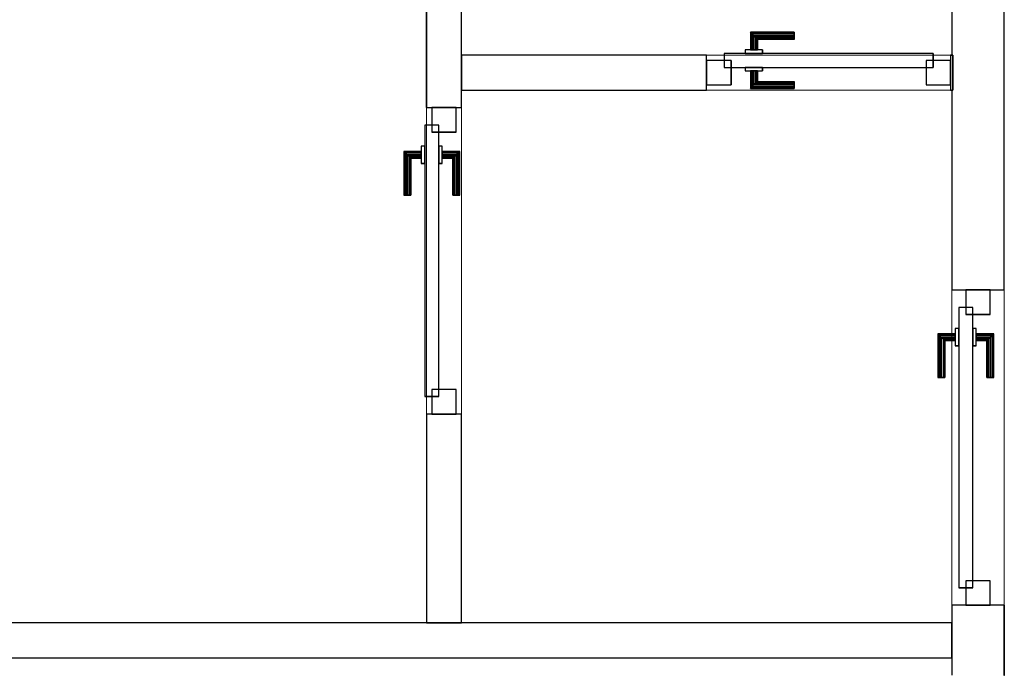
# Model space of a CAD drawing. Header units: metres. Extents: x 391.1 to 427.5, y 12.7 to 28.4.
# Tile 198 of 245: x 411.3 to 414.2, y 20.7 to 22.6. Entities that reach past the tile are written whole.
import ezdxf

# ---------------------------------------------------------------- set-up
doc = ezdxf.new("R2010")
doc.units = ezdxf.units.M
doc.layers.add('01_CARPINTERIA', color=5, linetype='Continuous', lineweight=25, true_color=0x0000ff)
for name, color, linetype, lineweight in [('A-GENM-____-OTLN', 7, 'Continuous', 18), ('A-WALL-____-MCUT', 7, 'Continuous', 25), ('A-WALL-____-OTLN', 7, 'Continuous', 25)]:
    doc.layers.add(name, color=color, linetype=linetype, lineweight=lineweight)

# ---------------------------------------------------------------- blocks, each defined once
blk = doc.blocks.new('Family - Evans P-1-153354-01_ELEC _PS1')
at = {"layer": 'A-WALL-____-MCUT', "color": 253, "true_color": 0xaaaaaa}
for p, q in [((0.5952, 0.1), (0, 0.1)), ((0, 0.1), (0, 0)), ((0.5952, 0), (0.5952, 0.1)), ((1.4703, 0.1), (1.4703, 0)), ((3.32, 0.1), (1.4703, 0.1)), ((3.32, 0), (3.32, 0.1)), ((0, 0), (0.5952, 0)), ((1.4703, 0), (3.32, 0))]:
    blk.add_line(p, q, dxfattribs=at)
at = {"layer": 'A-WALL-____-OTLN', "color": 253, "true_color": 0xaaaaaa}
for p, q in [((0.5952, 0.1), (0, 0.1)), ((0, 0.1), (0, 0)), ((0.5952, 0), (0.5952, 0.1)), ((1.4703, 0.1), (1.4703, 0)), ((1.4703, 0.1), (3.32, 0.1)), ((3.32, 0.1), (3.32, 0)), ((0, 0), (0.5952, 0)), ((1.4703, 0), (3.32, 0))]:
    blk.add_line(p, q, dxfattribs=at)
at = {"layer": 'A-WALL-____-OTLN', "color": 253, "lineweight": 18, "true_color": 0xaaaaaa}
blk.add_line((0, 0), (3.32, 0), dxfattribs=at)
blk = doc.blocks.new('Family - Vano de puerta PS-1-153356-01_ELEC _PS1')
at = {"layer": 'A-GENM-____-OTLN', "color": 253, "true_color": 0xaaaaaa}
for p, q in [((412.6064, 22.301), (412.5064, 22.301)), ((412.5064, 22.301), (412.5064, 21.426)), ((412.5064, 21.426), (412.5064, 22.301)), ((412.5064, 22.301), (412.6064, 22.301)), ((412.6064, 21.426), (412.6064, 22.301)), ((412.6064, 22.301), (412.6064, 21.426)), ((412.5064, 21.426), (412.6064, 21.426)), ((412.5064, 21.426), (412.6064, 21.426))]:
    blk.add_line(p, q, dxfattribs=at)
blk = doc.blocks.new('Family - LONDR55-XX_ZZ-ARQ-CAA-M3D-Londres55-153417-01_ELEC _PS1')
at = {"layer": '01_CARPINTERIA', "color": 161, "true_color": 0xaaaaff}
for p, q in [((0.625, 0.1487), (0.625, 0.15)), ((0.625, 0.15), (0.625, 0.1487)), ((0.75, 0.15), (0.625, 0.15)), ((0.625, 0.145), (0.625, 0.1487)), ((0.625, 0.1487), (0.625, 0.145)), ((0.7487, 0.1487), (0.625, 0.1487)), ((0.7487, 0.1487), (0.625, 0.1487)), ((0.625, 0.14), (0.625, 0.145)), ((0.625, 0.145), (0.625, 0.14)), ((0.745, 0.145), (0.625, 0.145)), ((0.745, 0.145), (0.625, 0.145)), ((0.745, 0.145), (0.74, 0.14)), ((0.74, 0.14), (0.745, 0.145)), ((0.7487, 0.1487), (0.745, 0.145)), ((0.745, 0.145), (0.7487, 0.1487)), ((0.745, 0.1), (0.745, 0.145)), ((0.745, 0.1), (0.745, 0.145)), ((0.75, 0.15), (0.7487, 0.1487)), ((0.7487, 0.1487), (0.75, 0.15)), ((0.7487, 0.1), (0.7487, 0.1487)), ((0.7487, 0.1), (0.7487, 0.1487)), ((0.75, 0.1), (0.75, 0.15)), ((0.625, 0.135), (0.625, 0.14)), ((0.625, 0.14), (0.625, 0.135)), ((0.625, 0.14), (0.74, 0.14)), ((0.74, 0.14), (0.625, 0.14)), ((0.625, 0.135), (0.625, 0.1313)), ((0.625, 0.1313), (0.625, 0.135)), ((0.735, 0.135), (0.625, 0.135)), ((0.735, 0.135), (0.625, 0.135)), ((0.625, 0.1313), (0.625, 0.13)), ((0.625, 0.13), (0.625, 0.1313)), ((0.7314, 0.1313), (0.625, 0.1313)), ((0.7314, 0.1313), (0.625, 0.1313)), ((0.73, 0.13), (0.625, 0.13)), ((0.73, 0.13), (0.7314, 0.1313)), ((0.7314, 0.1313), (0.73, 0.13)), ((0.73, 0.1), (0.73, 0.13)), ((0.7314, 0.1313), (0.735, 0.135)), ((0.735, 0.135), (0.7314, 0.1313)), ((0.7314, 0.1), (0.7314, 0.1313)), ((0.7314, 0.1), (0.7314, 0.1313)), ((0.735, 0.135), (0.74, 0.14)), ((0.74, 0.14), (0.735, 0.135)), ((0.735, 0.1), (0.735, 0.135)), ((0.735, 0.1), (0.735, 0.135)), ((0.74, 0.14), (0.74, 0.1)), ((0.74, 0.1), (0.74, 0.14)), ((0.825, 0.09), (0.05, 0.09)), ((0.05, 0.09), (0.05, 0.05)), ((0.825, 0.09), (0.05, 0.09)), ((0.05, 0.05), (0.05, 0.09)), ((0.765, 0.1), (0.715, 0.1)), ((0.715, 0.1), (0.715, 0.09)), ((0.715, 0.09), (0.715, 0.1)), ((0.765, 0.1), (0.715, 0.1)), ((0.715, 0.09), (0.765, 0.09)), ((0.715, 0.09), (0.765, 0.09)), ((0.7314, 0.1), (0.73, 0.1)), ((0.73, 0.1), (0.7314, 0.1)), ((0.735, 0.1), (0.7314, 0.1)), ((0.7314, 0.1), (0.735, 0.1)), ((0.74, 0.1), (0.735, 0.1)), ((0.735, 0.1), (0.74, 0.1)), ((0.745, 0.1), (0.74, 0.1)), ((0.74, 0.1), (0.745, 0.1)), ((0.745, 0.1), (0.7487, 0.1)), ((0.7487, 0.1), (0.745, 0.1)), ((0.7487, 0.1), (0.75, 0.1)), ((0.75, 0.1), (0.7487, 0.1)), ((0.765, 0.09), (0.765, 0.1)), ((0.765, 0.09), (0.765, 0.1)), ((0.825, 0.05), (0.825, 0.09)), ((0.825, 0.05), (0.825, 0.09)), ((0.07, 0.07), (0, 0.07)), ((0, 0.07), (0, 0)), ((0.07, 0.07), (0, 0.07)), ((0, 0), (0, 0.07)), ((0.07, 0), (0.07, 0.07)), ((0.07, 0), (0.07, 0.07)), ((0.875, 0.07), (0.805, 0.07)), ((0.805, 0.07), (0.805, 0)), ((0.875, 0.07), (0.805, 0.07)), ((0.805, 0), (0.805, 0.07)), ((0.875, 0), (0.875, 0.07)), ((0.875, 0), (0.875, 0.07)), ((0.05, 0.05), (0.825, 0.05)), ((0.05, 0.05), (0.825, 0.05)), ((0.765, 0.05), (0.715, 0.05)), ((0.715, 0.05), (0.715, 0.04)), ((0.765, 0.05), (0.715, 0.05)), ((0.715, 0.04), (0.715, 0.05)), ((0.715, 0.04), (0.765, 0.04)), ((0.715, 0.04), (0.765, 0.04)), ((0.7314, 0.04), (0.73, 0.04)), ((0.73, 0.04), (0.7314, 0.04)), ((0.73, 0.01), (0.73, 0.04)), ((0.735, 0.04), (0.7314, 0.04)), ((0.7314, 0.04), (0.735, 0.04)), ((0.7314, 0.0087), (0.7314, 0.04)), ((0.7314, 0.0087), (0.7314, 0.04)), ((0.735, 0.04), (0.74, 0.04)), ((0.74, 0.04), (0.735, 0.04)), ((0.735, 0.005), (0.735, 0.04)), ((0.735, 0.005), (0.735, 0.04)), ((0.74, 0.04), (0.745, 0.04)), ((0.745, 0.04), (0.74, 0.04)), ((0.74, 0.04), (0.74, 0)), ((0.74, 0), (0.74, 0.04)), ((0.745, 0.04), (0.7487, 0.04)), ((0.7487, 0.04), (0.745, 0.04)), ((0.745, -0.005), (0.745, 0.04)), ((0.745, -0.005), (0.745, 0.04)), ((0.7487, 0.04), (0.75, 0.04)), ((0.75, 0.04), (0.7487, 0.04)), ((0.7487, -0.0087), (0.7487, 0.04)), ((0.7487, -0.0087), (0.7487, 0.04)), ((0.75, -0.01), (0.75, 0.04)), ((0.765, 0.04), (0.765, 0.05)), ((0.765, 0.04), (0.765, 0.05)), ((0, 0), (0.07, 0)), ((0, 0), (0.07, 0)), ((0.625, 0.0087), (0.625, 0.01)), ((0.625, 0.01), (0.625, 0.0087)), ((0.625, 0.01), (0.73, 0.01)), ((0.625, 0.005), (0.625, 0.0087)), ((0.625, 0.0087), (0.625, 0.005)), ((0.625, 0.0087), (0.7314, 0.0087)), ((0.625, 0.0087), (0.7314, 0.0087)), ((0.625, 0), (0.625, 0.005)), ((0.625, 0.005), (0.625, 0)), ((0.625, 0.005), (0.735, 0.005)), ((0.625, 0.005), (0.735, 0.005)), ((0.625, -0.005), (0.625, 0)), ((0.625, 0), (0.625, -0.005)), ((0.74, 0), (0.625, 0)), ((0.625, 0), (0.74, 0)), ((0.7314, 0.0087), (0.73, 0.01)), ((0.73, 0.01), (0.7314, 0.0087)), ((0.735, 0.005), (0.7314, 0.0087)), ((0.7314, 0.0087), (0.735, 0.005)), ((0.74, 0), (0.735, 0.005)), ((0.735, 0.005), (0.74, 0)), ((0.74, 0), (0.745, -0.005)), ((0.805, 0), (0.875, 0)), ((0.805, 0), (0.875, 0)), ((0.625, -0.005), (0.625, -0.0087)), ((0.625, -0.0087), (0.625, -0.005)), ((0.625, -0.005), (0.745, -0.005)), ((0.625, -0.005), (0.745, -0.005)), ((0.625, -0.0087), (0.625, -0.01)), ((0.625, -0.01), (0.625, -0.0087)), ((0.625, -0.0087), (0.7487, -0.0087)), ((0.625, -0.0087), (0.7487, -0.0087)), ((0.625, -0.01), (0.75, -0.01)), ((0.745, -0.005), (0.74, 0)), ((0.745, -0.005), (0.7487, -0.0087)), ((0.7487, -0.0087), (0.745, -0.005)), ((0.7487, -0.0087), (0.75, -0.01)), ((0.75, -0.01), (0.7487, -0.0087))]:
    blk.add_line(p, q, dxfattribs=at)
blk = doc.blocks.new('Family - Porta PS-1-153418-01_ELEC _PS1')
blk.add_blockref('Family - LONDR55-XX_ZZ-ARQ-CAA-M3D-Londres55-153417-01_ELEC _PS1', (0, 0))
blk = doc.blocks.new('Family - LONDR55-XX_ZZ-ARQ-CAA-M3D-Londres55-153424-01_ELEC _PS1')
at = {"layer": '01_CARPINTERIA', "color": 161, "true_color": 0xaaaaff}
for p, q in [((0.1263, 0.1487), (0.125, 0.15)), ((0.125, 0.15), (0.125, 0.1)), ((0.125, 0.15), (0.1263, 0.1487)), ((0.25, 0.15), (0.125, 0.15)), ((0.13, 0.145), (0.1263, 0.1487)), ((0.1263, 0.1487), (0.1263, 0.1)), ((0.1263, 0.1487), (0.1263, 0.1)), ((0.1263, 0.1487), (0.13, 0.145)), ((0.25, 0.1487), (0.1263, 0.1487)), ((0.25, 0.1487), (0.1263, 0.1487)), ((0.135, 0.14), (0.13, 0.145)), ((0.13, 0.145), (0.13, 0.1)), ((0.13, 0.145), (0.13, 0.1)), ((0.13, 0.145), (0.135, 0.14)), ((0.25, 0.145), (0.13, 0.145)), ((0.25, 0.145), (0.13, 0.145)), ((0.25, 0.1487), (0.25, 0.15)), ((0.25, 0.15), (0.25, 0.1487)), ((0.25, 0.145), (0.25, 0.1487)), ((0.25, 0.1487), (0.25, 0.145)), ((0.25, 0.145), (0.25, 0.14)), ((0.25, 0.14), (0.25, 0.145)), ((0.135, 0.1), (0.135, 0.14)), ((0.135, 0.14), (0.135, 0.1)), ((0.135, 0.14), (0.14, 0.135)), ((0.14, 0.135), (0.135, 0.14)), ((0.135, 0.14), (0.25, 0.14)), ((0.25, 0.14), (0.135, 0.14)), ((0.14, 0.135), (0.14, 0.1)), ((0.14, 0.135), (0.1437, 0.1313)), ((0.1437, 0.1313), (0.14, 0.135)), ((0.14, 0.135), (0.14, 0.1)), ((0.25, 0.135), (0.14, 0.135)), ((0.25, 0.135), (0.14, 0.135)), ((0.1437, 0.1313), (0.1437, 0.1)), ((0.1437, 0.1313), (0.145, 0.13)), ((0.145, 0.13), (0.1437, 0.1313)), ((0.1437, 0.1313), (0.1437, 0.1)), ((0.25, 0.1313), (0.1437, 0.1313)), ((0.25, 0.1313), (0.1437, 0.1313)), ((0.145, 0.13), (0.145, 0.1)), ((0.25, 0.13), (0.145, 0.13)), ((0.25, 0.14), (0.25, 0.135)), ((0.25, 0.135), (0.25, 0.14)), ((0.25, 0.135), (0.25, 0.1313)), ((0.25, 0.1313), (0.25, 0.135)), ((0.25, 0.1313), (0.25, 0.13)), ((0.25, 0.13), (0.25, 0.1313)), ((0.6467, 0.09), (0.05, 0.09)), ((0.05, 0.09), (0.05, 0.05)), ((0.6467, 0.09), (0.05, 0.09)), ((0.05, 0.09), (0.05, 0.05)), ((0.16, 0.1), (0.11, 0.1)), ((0.11, 0.1), (0.11, 0.09)), ((0.11, 0.1), (0.11, 0.09)), ((0.16, 0.1), (0.11, 0.1)), ((0.11, 0.09), (0.16, 0.09)), ((0.11, 0.09), (0.16, 0.09)), ((0.1263, 0.1), (0.125, 0.1)), ((0.125, 0.1), (0.1263, 0.1)), ((0.13, 0.1), (0.1263, 0.1)), ((0.1263, 0.1), (0.13, 0.1)), ((0.135, 0.1), (0.13, 0.1)), ((0.13, 0.1), (0.135, 0.1)), ((0.14, 0.1), (0.135, 0.1)), ((0.135, 0.1), (0.14, 0.1)), ((0.14, 0.1), (0.1437, 0.1)), ((0.1437, 0.1), (0.14, 0.1)), ((0.1437, 0.1), (0.145, 0.1)), ((0.145, 0.1), (0.1437, 0.1)), ((0.16, 0.09), (0.16, 0.1)), ((0.16, 0.1), (0.16, 0.09)), ((0.6467, 0.05), (0.6467, 0.09)), ((0.6467, 0.09), (0.6467, 0.05)), ((0.07, 0.07), (0, 0.07)), ((0, 0.07), (0, 0)), ((0.07, 0.07), (0, 0.07)), ((0, 0.07), (0, 0)), ((0.07, 0), (0.07, 0.07)), ((0.07, 0.07), (0.07, 0)), ((0.6967, 0.07), (0.6267, 0.07)), ((0.6267, 0.07), (0.6267, 0)), ((0.6967, 0.07), (0.6267, 0.07)), ((0.6267, 0.07), (0.6267, 0)), ((0.6967, 0), (0.6967, 0.07)), ((0.6967, 0.07), (0.6967, 0)), ((0.05, 0.05), (0.6467, 0.05)), ((0.05, 0.05), (0.6467, 0.05)), ((0.16, 0.05), (0.11, 0.05)), ((0.11, 0.05), (0.11, 0.04)), ((0.16, 0.05), (0.11, 0.05)), ((0.11, 0.05), (0.11, 0.04)), ((0.11, 0.04), (0.16, 0.04)), ((0.11, 0.04), (0.16, 0.04)), ((0.1263, 0.04), (0.125, 0.04)), ((0.125, 0.04), (0.1263, 0.04)), ((0.125, 0.04), (0.125, -0.01)), ((0.13, 0.04), (0.1263, 0.04)), ((0.1263, 0.04), (0.13, 0.04)), ((0.1263, 0.04), (0.1263, -0.0087)), ((0.1263, 0.04), (0.1263, -0.0087)), ((0.13, 0.04), (0.135, 0.04)), ((0.135, 0.04), (0.13, 0.04)), ((0.13, 0.04), (0.13, -0.005)), ((0.13, 0.04), (0.13, -0.005)), ((0.135, 0.04), (0.14, 0.04)), ((0.14, 0.04), (0.135, 0.04)), ((0.135, 0), (0.135, 0.04)), ((0.135, 0.04), (0.135, 0)), ((0.14, 0.04), (0.1437, 0.04)), ((0.1437, 0.04), (0.14, 0.04)), ((0.14, 0.04), (0.14, 0.005)), ((0.14, 0.04), (0.14, 0.005)), ((0.1437, 0.04), (0.145, 0.04)), ((0.145, 0.04), (0.1437, 0.04)), ((0.1437, 0.04), (0.1437, 0.0087)), ((0.1437, 0.04), (0.1437, 0.0087)), ((0.145, 0.04), (0.145, 0.01)), ((0.16, 0.04), (0.16, 0.05)), ((0.16, 0.05), (0.16, 0.04)), ((0, 0), (0.07, 0)), ((0, 0), (0.07, 0)), ((0.13, -0.005), (0.135, 0)), ((0.135, 0), (0.13, -0.005)), ((0.14, 0.005), (0.135, 0)), ((0.135, 0), (0.14, 0.005)), ((0.25, 0), (0.135, 0)), ((0.135, 0), (0.25, 0)), ((0.1437, 0.0087), (0.14, 0.005)), ((0.14, 0.005), (0.1437, 0.0087)), ((0.14, 0.005), (0.25, 0.005)), ((0.14, 0.005), (0.25, 0.005)), ((0.145, 0.01), (0.1437, 0.0087)), ((0.1437, 0.0087), (0.145, 0.01)), ((0.1437, 0.0087), (0.25, 0.0087)), ((0.1437, 0.0087), (0.25, 0.0087)), ((0.145, 0.01), (0.25, 0.01)), ((0.25, 0.0087), (0.25, 0.01)), ((0.25, 0.01), (0.25, 0.0087)), ((0.25, 0.005), (0.25, 0.0087)), ((0.25, 0.0087), (0.25, 0.005)), ((0.25, 0.005), (0.25, 0)), ((0.25, 0), (0.25, 0.005)), ((0.25, 0), (0.25, -0.005)), ((0.25, -0.005), (0.25, 0)), ((0.6267, 0), (0.6967, 0)), ((0.6267, 0), (0.6967, 0)), ((0.125, -0.01), (0.1263, -0.0087)), ((0.1263, -0.0087), (0.125, -0.01)), ((0.125, -0.01), (0.25, -0.01)), ((0.1263, -0.0087), (0.13, -0.005)), ((0.13, -0.005), (0.1263, -0.0087)), ((0.1263, -0.0087), (0.25, -0.0087)), ((0.1263, -0.0087), (0.25, -0.0087)), ((0.13, -0.005), (0.25, -0.005)), ((0.13, -0.005), (0.25, -0.005)), ((0.25, -0.005), (0.25, -0.0087)), ((0.25, -0.0087), (0.25, -0.005)), ((0.25, -0.0087), (0.25, -0.01)), ((0.25, -0.01), (0.25, -0.0087))]:
    blk.add_line(p, q, dxfattribs=at)
blk = doc.blocks.new('Family - Porta PS-1-153425-01_ELEC _PS1')
blk.add_blockref('Family - LONDR55-XX_ZZ-ARQ-CAA-M3D-Londres55-153424-01_ELEC _PS1', (0, 0))
blk = doc.blocks.new('Family - Evans P-1-153480-01_ELEC _PS1')
at = {"layer": 'A-WALL-____-MCUT', "color": 253, "true_color": 0xaaaaaa}
for p, q in [((0.7, 0.1), (0, 0.1)), ((0, 0.1), (0, 0)), ((0.7, 0), (0.7, 0.1)), ((1.3966, 0.1), (1.3966, 0)), ((1.4031, 0.1), (1.3966, 0.1)), ((1.4031, 0), (1.4031, 0.1)), ((0, 0), (0.7, 0)), ((1.3966, 0), (1.4031, 0))]:
    blk.add_line(p, q, dxfattribs=at)
at = {"layer": 'A-WALL-____-OTLN', "color": 253, "true_color": 0xaaaaaa}
for p, q in [((0.7, 0.1), (0, 0.1)), ((0, 0.1), (0, 0)), ((0.7, 0), (0.7, 0.1)), ((1.3966, 0.1), (1.3966, 0)), ((1.3966, 0.1), (1.4031, 0.1)), ((1.4031, 0.1), (1.4031, 0)), ((0, 0), (0.7, 0)), ((1.3966, 0), (1.4031, 0))]:
    blk.add_line(p, q, dxfattribs=at)
at = {"layer": 'A-WALL-____-OTLN', "color": 253, "lineweight": 18, "true_color": 0xaaaaaa}
blk.add_line((0, 0), (1.4031, 0), dxfattribs=at)
blk = doc.blocks.new('Family - Vano de puerta PS-1-153482-01_ELEC _PS1')
at = {"layer": 'A-GENM-____-OTLN', "color": 253, "true_color": 0xaaaaaa}
for p, q in [((414.0031, 22.4507), (413.3064, 22.4507)), ((413.3064, 22.4507), (413.3064, 22.3507)), ((413.3064, 22.4507), (414.0031, 22.4507)), ((413.3064, 22.3507), (413.3064, 22.4507)), ((414.0031, 22.3507), (414.0031, 22.4507)), ((414.0031, 22.3507), (414.0031, 22.4507)), ((413.3064, 22.3507), (414.0031, 22.3507)), ((414.0031, 22.3507), (413.3064, 22.3507))]:
    blk.add_line(p, q, dxfattribs=at)
blk = doc.blocks.new('Family - LONDR55-XX_ZZ-ARQ-CAA-M3D-Londres55-153644-01_ELEC _PS1')
at = {"layer": '01_CARPINTERIA', "color": 161, "true_color": 0xaaaaff}
for p, q in [((0.65, 0.1487), (0.65, 0.15)), ((0.65, 0.15), (0.65, 0.1487)), ((0.775, 0.15), (0.65, 0.15)), ((0.65, 0.145), (0.65, 0.1487)), ((0.65, 0.1487), (0.65, 0.145)), ((0.7737, 0.1487), (0.65, 0.1487)), ((0.7737, 0.1487), (0.65, 0.1487)), ((0.65, 0.14), (0.65, 0.145)), ((0.65, 0.145), (0.65, 0.14)), ((0.77, 0.145), (0.65, 0.145)), ((0.77, 0.145), (0.65, 0.145)), ((0.77, 0.145), (0.765, 0.14)), ((0.765, 0.14), (0.77, 0.145)), ((0.7737, 0.1487), (0.77, 0.145)), ((0.77, 0.145), (0.7737, 0.1487)), ((0.77, 0.1), (0.77, 0.145)), ((0.77, 0.1), (0.77, 0.145)), ((0.775, 0.15), (0.7737, 0.1487)), ((0.7737, 0.1487), (0.775, 0.15)), ((0.7737, 0.1), (0.7737, 0.1487)), ((0.7737, 0.1), (0.7737, 0.1487)), ((0.775, 0.1), (0.775, 0.15)), ((0.65, 0.135), (0.65, 0.14)), ((0.65, 0.14), (0.65, 0.135)), ((0.65, 0.14), (0.765, 0.14)), ((0.765, 0.14), (0.65, 0.14)), ((0.65, 0.135), (0.65, 0.1313)), ((0.65, 0.1313), (0.65, 0.135)), ((0.76, 0.135), (0.65, 0.135)), ((0.76, 0.135), (0.65, 0.135)), ((0.65, 0.1313), (0.65, 0.13)), ((0.65, 0.13), (0.65, 0.1313)), ((0.7563, 0.1313), (0.65, 0.1313)), ((0.7563, 0.1313), (0.65, 0.1313)), ((0.755, 0.13), (0.65, 0.13)), ((0.755, 0.13), (0.7563, 0.1313)), ((0.7563, 0.1313), (0.755, 0.13)), ((0.755, 0.1), (0.755, 0.13)), ((0.7563, 0.1313), (0.76, 0.135)), ((0.76, 0.135), (0.7563, 0.1313)), ((0.7563, 0.1), (0.7563, 0.1313)), ((0.7563, 0.1), (0.7563, 0.1313)), ((0.76, 0.135), (0.765, 0.14)), ((0.765, 0.14), (0.76, 0.135)), ((0.76, 0.1), (0.76, 0.135)), ((0.76, 0.1), (0.76, 0.135)), ((0.765, 0.14), (0.765, 0.1)), ((0.765, 0.1), (0.765, 0.14)), ((0.85, 0.09), (0.05, 0.09)), ((0.05, 0.09), (0.05, 0.05)), ((0.85, 0.09), (0.05, 0.09)), ((0.05, 0.05), (0.05, 0.09)), ((0.79, 0.1), (0.74, 0.1)), ((0.74, 0.1), (0.74, 0.09)), ((0.74, 0.09), (0.74, 0.1)), ((0.79, 0.1), (0.74, 0.1)), ((0.74, 0.09), (0.79, 0.09)), ((0.74, 0.09), (0.79, 0.09)), ((0.7563, 0.1), (0.755, 0.1)), ((0.755, 0.1), (0.7563, 0.1)), ((0.76, 0.1), (0.7563, 0.1)), ((0.7563, 0.1), (0.76, 0.1)), ((0.765, 0.1), (0.76, 0.1)), ((0.76, 0.1), (0.765, 0.1)), ((0.77, 0.1), (0.765, 0.1)), ((0.765, 0.1), (0.77, 0.1)), ((0.77, 0.1), (0.7737, 0.1)), ((0.7737, 0.1), (0.77, 0.1)), ((0.7737, 0.1), (0.775, 0.1)), ((0.775, 0.1), (0.7737, 0.1)), ((0.79, 0.09), (0.79, 0.1)), ((0.79, 0.09), (0.79, 0.1)), ((0.85, 0.05), (0.85, 0.09)), ((0.85, 0.05), (0.85, 0.09)), ((0.07, 0.07), (0, 0.07)), ((0, 0.07), (0, 0)), ((0.07, 0.07), (0, 0.07)), ((0, 0), (0, 0.07)), ((0.07, 0), (0.07, 0.07)), ((0.07, 0), (0.07, 0.07)), ((0.9, 0.07), (0.83, 0.07)), ((0.83, 0.07), (0.83, 0)), ((0.9, 0.07), (0.83, 0.07)), ((0.83, 0), (0.83, 0.07)), ((0.9, 0), (0.9, 0.07)), ((0.9, 0), (0.9, 0.07)), ((0.05, 0.05), (0.85, 0.05)), ((0.05, 0.05), (0.85, 0.05)), ((0.79, 0.05), (0.74, 0.05)), ((0.74, 0.05), (0.74, 0.04)), ((0.79, 0.05), (0.74, 0.05)), ((0.74, 0.04), (0.74, 0.05)), ((0.74, 0.04), (0.79, 0.04)), ((0.74, 0.04), (0.79, 0.04)), ((0.7563, 0.04), (0.755, 0.04)), ((0.755, 0.04), (0.7563, 0.04)), ((0.755, 0.01), (0.755, 0.04)), ((0.76, 0.04), (0.7563, 0.04)), ((0.7563, 0.04), (0.76, 0.04)), ((0.7563, 0.0087), (0.7563, 0.04)), ((0.7563, 0.0087), (0.7563, 0.04)), ((0.76, 0.04), (0.765, 0.04)), ((0.765, 0.04), (0.76, 0.04)), ((0.76, 0.005), (0.76, 0.04)), ((0.76, 0.005), (0.76, 0.04)), ((0.765, 0.04), (0.77, 0.04)), ((0.77, 0.04), (0.765, 0.04)), ((0.765, 0.04), (0.765, 0)), ((0.765, 0), (0.765, 0.04)), ((0.77, 0.04), (0.7737, 0.04)), ((0.7737, 0.04), (0.77, 0.04)), ((0.77, -0.005), (0.77, 0.04)), ((0.77, -0.005), (0.77, 0.04)), ((0.7737, 0.04), (0.775, 0.04)), ((0.775, 0.04), (0.7737, 0.04)), ((0.7737, -0.0087), (0.7737, 0.04)), ((0.7737, -0.0087), (0.7737, 0.04)), ((0.775, -0.01), (0.775, 0.04)), ((0.79, 0.04), (0.79, 0.05)), ((0.79, 0.04), (0.79, 0.05)), ((0, 0), (0.07, 0)), ((0, 0), (0.07, 0)), ((0.65, 0.0087), (0.65, 0.01)), ((0.65, 0.01), (0.65, 0.0087)), ((0.65, 0.01), (0.755, 0.01)), ((0.65, 0.005), (0.65, 0.0087)), ((0.65, 0.0087), (0.65, 0.005)), ((0.65, 0.0087), (0.7563, 0.0087)), ((0.65, 0.0087), (0.7563, 0.0087)), ((0.65, 0), (0.65, 0.005)), ((0.65, 0.005), (0.65, 0)), ((0.65, 0.005), (0.76, 0.005)), ((0.65, 0.005), (0.76, 0.005)), ((0.65, -0.005), (0.65, 0)), ((0.65, 0), (0.65, -0.005)), ((0.765, 0), (0.65, 0)), ((0.65, 0), (0.765, 0)), ((0.7563, 0.0087), (0.755, 0.01)), ((0.755, 0.01), (0.7563, 0.0087)), ((0.76, 0.005), (0.7563, 0.0087)), ((0.7563, 0.0087), (0.76, 0.005)), ((0.765, 0), (0.76, 0.005)), ((0.76, 0.005), (0.765, 0)), ((0.765, 0), (0.77, -0.005)), ((0.83, 0), (0.9, 0)), ((0.83, 0), (0.9, 0)), ((0.65, -0.005), (0.65, -0.0087)), ((0.65, -0.0087), (0.65, -0.005)), ((0.65, -0.005), (0.77, -0.005)), ((0.65, -0.005), (0.77, -0.005)), ((0.65, -0.0087), (0.65, -0.01)), ((0.65, -0.01), (0.65, -0.0087)), ((0.65, -0.0087), (0.7737, -0.0087)), ((0.65, -0.0087), (0.7737, -0.0087)), ((0.65, -0.01), (0.775, -0.01)), ((0.77, -0.005), (0.765, 0)), ((0.77, -0.005), (0.7737, -0.0087)), ((0.7737, -0.0087), (0.77, -0.005)), ((0.7737, -0.0087), (0.775, -0.01)), ((0.775, -0.01), (0.7737, -0.0087))]:
    blk.add_line(p, q, dxfattribs=at)
blk = doc.blocks.new('Family - Porta PS-1-153645-01_ELEC _PS1')
blk.add_blockref('Family - LONDR55-XX_ZZ-ARQ-CAA-M3D-Londres55-153644-01_ELEC _PS1', (0, 0))
blk = doc.blocks.new('Family - Evans P-1-153654-01_ELEC _PS1')
at = {"layer": 'A-WALL-____-MCUT', "color": 253, "true_color": 0xaaaaaa}
for p, q in [((2.25, 0.15), (2.05, 0.15)), ((2.25, 0), (2.25, 0.15)), ((3.72, 0.15), (3.15, 0.15)), ((3.15, 0.15), (3.15, 0)), ((3.72, 0.1469), (3.72, 0.15)), ((3.82, 0.1469), (3.72, 0.1469)), ((5.52, 0.15), (3.82, 0.15)), ((3.82, 0.15), (3.82, 0.1469)), ((2.05, 0), (2.25, 0)), ((3.15, 0), (5.52, 0))]:
    blk.add_line(p, q, dxfattribs=at)
at = {"layer": 'A-WALL-____-OTLN', "color": 253, "true_color": 0xaaaaaa}
for p, q in [((2.25, 0.15), (2.05, 0.15)), ((2.25, 0), (2.25, 0.15)), ((3.72, 0.15), (3.15, 0.15)), ((3.15, 0.15), (3.15, 0)), ((3.72, 0.1469), (3.72, 0.15)), ((3.82, 0.1469), (3.72, 0.1469)), ((3.82, 0.15), (3.82, 0.1469)), ((5.52, 0.15), (3.82, 0.15)), ((3.15, 0), (5.52, 0)), ((2.25, 0), (2.05, 0))]:
    blk.add_line(p, q, dxfattribs=at)
at = {"layer": 'A-WALL-____-OTLN', "color": 253, "lineweight": 18, "true_color": 0xaaaaaa}
blk.add_line((-0.15, 0), (5.52, 0), dxfattribs=at)
blk = doc.blocks.new('Family - Vano de puerta PS-1-153656-01_ELEC _PS1')
at = {"layer": 'A-GENM-____-OTLN', "color": 253, "true_color": 0xaaaaaa}
for p, q in [((414.1564, 21.7807), (414.0064, 21.7807)), ((414.0064, 21.7807), (414.0064, 20.8807)), ((414.0064, 20.8807), (414.0064, 21.7807)), ((414.0064, 21.7807), (414.1564, 21.7807)), ((414.1564, 20.8807), (414.1564, 21.7807)), ((414.1564, 21.7807), (414.1564, 20.8807)), ((414.0064, 20.8807), (414.1564, 20.8807)), ((414.0064, 20.8807), (414.1564, 20.8807))]:
    blk.add_line(p, q, dxfattribs=at)
blk = doc.blocks.new('Family - Evans P-1-153677-01_ELEC _PS1')
at = {"layer": 'A-WALL-____-MCUT', "color": 253, "true_color": 0xaaaaaa}
for p, q in [((5.9133, 0.1), (0, 0.1)), ((0, 0.1), (0, 0)), ((0, 0), (5.9133, 0))]:
    blk.add_line(p, q, dxfattribs=at)
at = {"layer": 'A-WALL-____-OTLN', "color": 253, "true_color": 0xaaaaaa}
for p, q in [((5.9133, 0.1), (0, 0.1)), ((0, 0.1), (0, 0)), ((0, 0), (5.9133, 0))]:
    blk.add_line(p, q, dxfattribs=at)
at = {"layer": 'A-WALL-____-OTLN', "color": 253, "lineweight": 18, "true_color": 0xaaaaaa}
blk.add_line((0, 0), (5.9133, 0), dxfattribs=at)
blk = doc.blocks.new('LONDR55-XX_ZZ-ARQ-CAA-M3D-Londres55_ifc-1-01_ELEC _PS1')
at = {"layer": '01_CARPINTERIA', "color": 253, "lineweight": 18, "true_color": 0xaaaaaa}
blk.add_blockref('Family - Porta PS-1-153425-01_ELEC _PS1', (413.3064, 22.3657), dxfattribs=at)
at = {"layer": '01_CARPINTERIA', "color": 253, "lineweight": 18, "true_color": 0xaaaaaa, "rotation": 90}
for name, p in [('Family - Porta PS-1-153418-01_ELEC _PS1', (412.5914, 21.426)), ('Family - Porta PS-1-153645-01_ELEC _PS1', (414.1164, 20.8807))]:
    blk.add_blockref(name, p, dxfattribs=at)
at = {"layer": 'A-GENM-____-OTLN', "color": 253, "lineweight": 18, "true_color": 0xaaaaaa}
for name in ['Family - Vano de puerta PS-1-153482-01_ELEC _PS1', 'Family - Vano de puerta PS-1-153356-01_ELEC _PS1', 'Family - Vano de puerta PS-1-153656-01_ELEC _PS1']:
    blk.add_blockref(name, (0, 0), dxfattribs=at)
at = {"layer": 'A-WALL-____-OTLN', "color": 253, "lineweight": 18, "true_color": 0xaaaaaa}
for name, p, rotation in [('Family - Evans P-1-153354-01_ELEC _PS1', (412.6064, 20.8307), 90), ('Family - Evans P-1-153654-01_ELEC _PS1', (414.1564, 18.6307), 90), ('Family - Evans P-1-153677-01_ELEC _PS1', (414.0064, 20.8307), 180)]:
    blk.add_blockref(name, p, dxfattribs=dict(at, rotation=rotation))
blk.add_blockref('Family - Evans P-1-153480-01_ELEC _PS1', (412.6064, 22.3507), dxfattribs=at)

msp = doc.modelspace()

# ---------------------------------------------------------------- block references
at = {"lineweight": 5}
msp.add_blockref('LONDR55-XX_ZZ-ARQ-CAA-M3D-Londres55_ifc-1-01_ELEC _PS1', (0, 0), dxfattribs=at)

doc.saveas('drawing.dxf')
